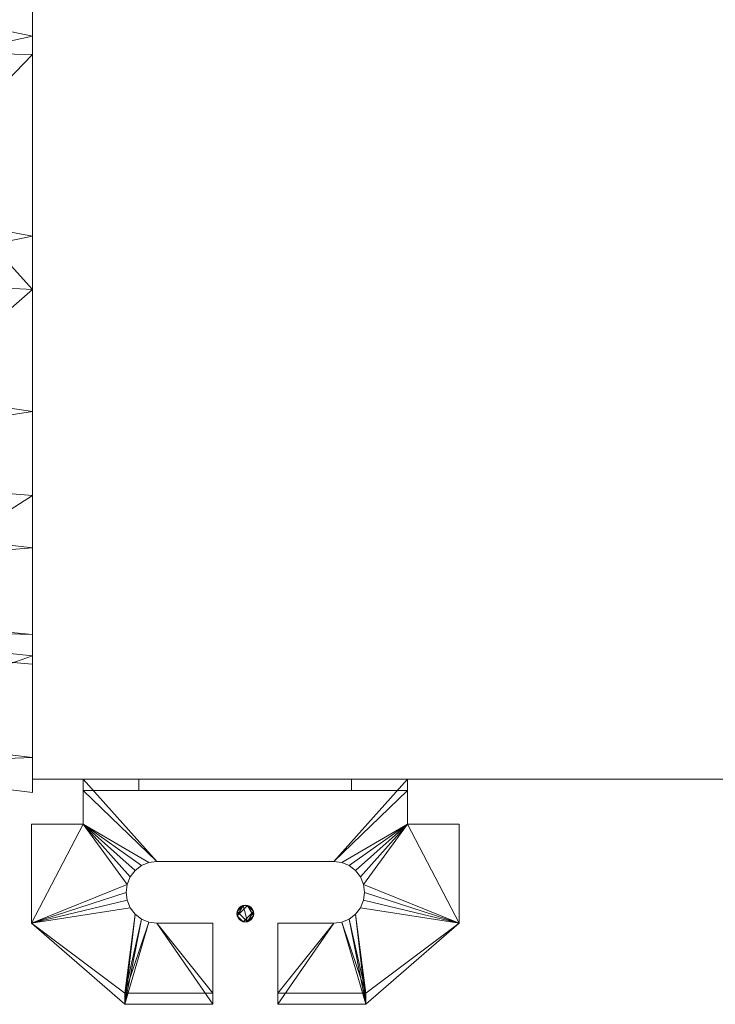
# Model space of a CAD drawing. Header units: millimetres. Extents: x -971 to 971, y -775 to 647.
# Tile 2 of 18: x -884 to -760, y -647 to -471. Entities that reach past the tile are written whole.
import ezdxf

# ---------------------------------------------------------------- set-up
doc = ezdxf.new("R2010")
doc.units = ezdxf.units.MM

# ---------------------------------------------------------------- blocks, each defined once
blk = doc.blocks.new('RSen_57_ME_FB_ventilation - heat reclaim_ humidification and air processing_daikin - vkm100gbmv1 - heat reclaim ventilation_ humidification and air processing_daikin_lxwxh 1942x1214x387 mm-2918252-3D view')
at = {"lineweight": 18}
mesh = blk.add_polyface(dxfattribs=at)
corners = [(-845.5, 631, 0.01), (-845.45, 631.39, 0.01), (-845.3, 631.75, 0.01), (-845.06, 632.06, 0.01), (-844.75, 632.3, 0.01), (-844.39, 632.45, 0.01), (-844, 632.5, 0.01), (-843.61, 632.45, 0.01), (-843.25, 632.3, 0.01), (-842.94, 632.06, 0.01), (-842.7, 631.75, 0.01), (-842.55, 631.39, 0.01), (-842.5, 631, 0.01), (-842.55, 630.61, 0.01), (-842.7, 630.25, 0.01), (-842.94, 629.94, 0.01), (-843.25, 629.7, 0.01), (-843.61, 629.55, 0.01), (-844, 629.5, 0.01), (-844.39, 629.55, 0.01), (-844.75, 629.7, 0.01), (-845.06, 629.94, 0.01), (-845.3, 630.25, 0.01), (-845.45, 630.61, 0.01), (842.5, 631, -0.01), (842.55, 631.39, -0.01), (842.7, 631.75, -0.01), (842.94, 632.06, -0.01), (843.25, 632.3, -0.01), (843.61, 632.45, -0.01), (844, 632.5, -0.01), (844.39, 632.45, -0.01), (844.75, 632.3, -0.01), (845.06, 632.06, -0.01), (845.3, 631.75, -0.01), (845.45, 631.39, -0.01), (845.5, 631, -0.01), (845.45, 630.61, -0.01), (845.3, 630.25, -0.01), (845.06, 629.94, -0.01), (844.75, 629.7, -0.01), (844.39, 629.55, -0.01), (844, 629.5, -0.01), (843.61, 629.55, -0.01), (843.25, 629.7, -0.01), (842.94, 629.94, -0.01), (842.7, 630.25, -0.01), (842.55, 630.61, -0.01)]
mesh.append_faces([[corners[k] for k in face] for face in [(11, 9, 10), (5, 3, 4), (3, 1, 2), (17, 15, 16), (19, 17, 18), (23, 21, 22), (21, 19, 20), (35, 33, 34), (29, 27, 28), (27, 25, 26), (41, 39, 40), (47, 45, 46), (45, 43, 44)]], dxfattribs={"vtx0": -1})
mesh.append_faces([[corners[k] for k in face] for face in [(7, 9, 11), (1, 3, 5), (13, 15, 17), (19, 21, 23), (19, 23, 7), (11, 13, 17), (39, 41, 43), (47, 25, 45), (43, 45, 39)]], dxfattribs={"vtx0": -1, "vtx1": -1, "vtx2": -1})
mesh.append_faces([[corners[k] for k in face] for face in [(5, 7, 23, 1), (19, 7, 11, 17), (29, 31, 33, 35), (29, 35, 39, 27), (45, 25, 27, 39)]], dxfattribs={"vtx0": -1, "vtx1": -1, "vtx2": -1, "vtx3": -1})
mesh.append_faces([[corners[k] for k in face] for face in [(0, 1, 23), (42, 43, 41), (24, 25, 47)]], dxfattribs={"vtx1": -1})
mesh.append_faces([[corners[k] for k in face] for face in [(7, 8, 9), (5, 6, 7), (11, 12, 13), (13, 14, 15), (31, 32, 33), (29, 30, 31), (35, 36, 37)]], dxfattribs={"vtx2": -1})
mesh.append_faces([[corners[k] for k in face] for face in [(37, 38, 39, 35)]], dxfattribs={"vtx2": -1, "vtx3": -1})
mesh = blk.add_polyface(dxfattribs=at)
corners = [(-845.5, 631, 230.01), (-845.45, 630.61, 230.01), (-845.3, 630.25, 230.01), (-845.06, 629.94, 230.01), (-844.75, 629.7, 230.01), (-844.39, 629.55, 230.01), (-844, 629.5, 230.01), (-843.61, 629.55, 230.01), (-843.25, 629.7, 230.01), (-842.94, 629.94, 230.01), (-842.7, 630.25, 230.01), (-842.55, 630.61, 230.01), (-842.5, 631, 230.01), (-842.55, 631.39, 230.01), (-842.7, 631.75, 230.01), (-842.94, 632.06, 230.01), (-843.25, 632.3, 230.01), (-843.61, 632.45, 230.01), (-844, 632.5, 230.01), (-844.39, 632.45, 230.01), (-844.75, 632.3, 230.01), (-845.06, 632.06, 230.01), (-845.3, 631.75, 230.01), (-845.45, 631.39, 230.01), (842.5, 631, 229.99), (842.55, 630.61, 229.99), (842.7, 630.25, 229.99), (842.94, 629.94, 229.99), (843.25, 629.7, 229.99), (843.61, 629.55, 229.99), (844, 629.5, 229.99), (844.39, 629.55, 229.99), (844.75, 629.7, 229.99), (845.06, 629.94, 229.99), (845.3, 630.25, 229.99), (845.45, 630.61, 229.99), (845.5, 631, 229.99), (845.45, 631.39, 229.99), (845.3, 631.75, 229.99), (845.06, 632.06, 229.99), (844.75, 632.3, 229.99), (844.39, 632.45, 229.99), (844, 632.5, 229.99), (843.61, 632.45, 229.99), (843.25, 632.3, 229.99), (842.94, 632.06, 229.99), (842.7, 631.75, 229.99), (842.55, 631.39, 229.99)]
mesh.append_faces([[corners[k] for k in face] for face in [(11, 9, 10), (5, 3, 4), (3, 1, 2), (17, 15, 16), (19, 17, 18), (23, 21, 22), (21, 19, 20), (35, 33, 34), (29, 27, 28), (41, 39, 40), (43, 41, 42), (47, 45, 46), (45, 43, 44)]], dxfattribs={"vtx0": -1})
mesh.append_faces([[corners[k] for k in face] for face in [(7, 9, 11), (5, 7, 23), (1, 3, 5), (5, 23, 1), (13, 15, 17), (19, 11, 17), (19, 21, 23), (11, 13, 17), (29, 31, 33), (45, 27, 33), (33, 35, 37), (27, 29, 33), (43, 37, 39), (43, 39, 41)]], dxfattribs={"vtx0": -1, "vtx1": -1, "vtx2": -1})
mesh.append_faces([[corners[k] for k in face] for face in [(7, 11, 19, 23), (43, 45, 33, 37)]], dxfattribs={"vtx0": -1, "vtx1": -1, "vtx2": -1, "vtx3": -1})
mesh.append_faces([[corners[k] for k in face] for face in [(0, 1, 23)]], dxfattribs={"vtx1": -1})
mesh.append_faces([[corners[k] for k in face] for face in [(7, 8, 9), (5, 6, 7), (11, 12, 13), (13, 14, 15), (31, 32, 33), (29, 30, 31), (35, 36, 37), (37, 38, 39)]], dxfattribs={"vtx2": -1})
mesh.append_faces([[corners[k] for k in face] for face in [(25, 26, 27, 45), (47, 24, 25, 45)]], dxfattribs={"vtx2": -1, "vtx3": -1})
mesh = blk.add_polyface(dxfattribs=at)
corners = [(-842.5, 631, 0.01), (-842.55, 631.39, 0.01), (-842.7, 631.75, 0.01), (-842.94, 632.06, 0.01), (-843.25, 632.3, 0.01), (-843.61, 632.45, 0.01), (-844, 632.5, 0.01), (-844.39, 632.45, 0.01), (-844.75, 632.3, 0.01), (-845.06, 632.06, 0.01), (-845.3, 631.75, 0.01), (-845.45, 631.39, 0.01), (-845.5, 631, 0.01), (-845.5, 631, 230.01), (-845.45, 631.39, 230.01), (-845.3, 631.75, 230.01), (-845.06, 632.06, 230.01), (-844.75, 632.3, 230.01), (-844.39, 632.45, 230.01), (-844, 632.5, 230.01), (-843.61, 632.45, 230.01), (-843.25, 632.3, 230.01), (-842.94, 632.06, 230.01), (-842.7, 631.75, 230.01), (-842.55, 631.39, 230.01), (-842.5, 631, 230.01)]
mesh.append_faces([[corners[k] for k in face] for face in [(16, 10, 15), (10, 16, 9), (9, 17, 8), (20, 6, 19)]], dxfattribs={"vtx0": -1, "vtx1": -1})
mesh.append_faces([[corners[k] for k in face] for face in [(11, 14, 15), (8, 17, 18), (7, 18, 19, 6), (15, 10, 11), (18, 7, 8), (5, 20, 21), (4, 21, 22, 3), (2, 23, 24, 1), (3, 22, 23, 2), (1, 24, 25), (20, 5, 6), (21, 4, 5)]], dxfattribs={"vtx0": -1, "vtx2": -1})
mesh.append_faces([[corners[k] for k in face] for face in [(16, 17, 9)]], dxfattribs={"vtx1": -1, "vtx2": -1})
mesh.append_faces([[corners[k] for k in face] for face in [(12, 13, 14, 11), (25, 0, 1)]], dxfattribs={"vtx2": -1})
mesh = blk.add_polyface(dxfattribs=at)
corners = [(-845.5, 631, 0.01), (-845.45, 630.61, 0.01), (-845.3, 630.25, 0.01), (-845.06, 629.94, 0.01), (-844.75, 629.7, 0.01), (-844.39, 629.55, 0.01), (-844, 629.5, 0.01), (-843.61, 629.55, 0.01), (-843.25, 629.7, 0.01), (-842.94, 629.94, 0.01), (-842.7, 630.25, 0.01), (-842.55, 630.61, 0.01), (-842.5, 631, 0.01), (-842.5, 631, 230.01), (-842.55, 630.61, 230.01), (-842.7, 630.25, 230.01), (-842.94, 629.94, 230.01), (-843.25, 629.7, 230.01), (-843.61, 629.55, 230.01), (-844, 629.5, 230.01), (-844.39, 629.55, 230.01), (-844.75, 629.7, 230.01), (-845.06, 629.94, 230.01), (-845.3, 630.25, 230.01), (-845.45, 630.61, 230.01), (-845.5, 631, 230.01)]
mesh.append_faces([[corners[k] for k in face] for face in [(1, 24, 25, 0)]], dxfattribs={"vtx0": -1})
mesh.append_faces([[corners[k] for k in face] for face in [(19, 7, 18), (22, 4, 21), (3, 23, 2), (4, 22, 3)]], dxfattribs={"vtx0": -1, "vtx1": -1})
mesh.append_faces([[corners[k] for k in face] for face in [(8, 17, 18), (9, 16, 17, 8), (14, 11, 12), (11, 14, 15, 10), (18, 7, 8), (19, 6, 7), (5, 20, 21), (2, 23, 24), (20, 5, 6, 19)]], dxfattribs={"vtx0": -1, "vtx2": -1})
mesh.append_faces([[corners[k] for k in face] for face in [(13, 14, 12)]], dxfattribs={"vtx1": -1})
mesh.append_faces([[corners[k] for k in face] for face in [(22, 23, 3), (4, 5, 21), (1, 2, 24)]], dxfattribs={"vtx1": -1, "vtx2": -1})
mesh.append_faces([[corners[k] for k in face] for face in [(9, 10, 15, 16)]], dxfattribs={"vtx1": -1, "vtx3": -1})
blk = doc.blocks.new('RSen_57_ME_FB_SOg - vkm100gbmv1 - SH_daikin_tbq - standard-2917964-3D view')
at = {"lineweight": 18}
mesh = blk.add_polyface(dxfattribs=at)
corners = [(-882, 607, 387), (-882, -607, 387), (882, -607, 387), (882, 607, 387)]
mesh.append_faces([[corners[k] for k in face] for face in [(0, 1, 2, 3)]])
mesh = blk.add_polyface(dxfattribs=at)
corners = [(882, -607), (-882, -607), (-882, 607), (882, 607)]
mesh.append_faces([[corners[k] for k in face] for face in [(0, 1, 2, 3)]])
mesh = blk.add_polyface(dxfattribs=at)
corners = [(882, -607, 387), (882, -607), (882, 607), (882, 607, 387)]
mesh.append_faces([[corners[k] for k in face] for face in [(0, 1, 2, 3)]])
mesh = blk.add_polyface(dxfattribs=at)
corners = [(882, -586.42, 234.44), (882, -581.12, 197.6), (882, -565.66, 163.73), (882, -541.28, 135.6), (882, -509.96, 115.47), (882, -474.24, 104.99), (882, -437.02, 104.99), (882, -401.3, 115.47), (882, -369.98, 135.6), (882, -345.6, 163.73), (882, -330.14, 197.6), (882, -324.84, 234.44), (882, -301.89, 234.44), (882, -308.12, 191.13), (882, -326.3, 151.33), (882, -354.95, 118.26), (882, -391.76, 94.6), (882, -433.75, 82.27), (882, -477.51, 82.27), (882, -519.49, 94.6), (882, -556.31, 118.26), (882, -584.96, 151.33), (882, -603.14, 191.13), (882, -609.37, 234.44)]
mesh.append_faces([[corners[k] for k in face] for face in [(21, 2, 20)]], dxfattribs={"vtx0": -1, "vtx1": -1})
mesh.append_faces([[corners[k] for k in face] for face in [(3, 19, 20, 2), (19, 3, 4), (18, 5, 6, 17), (14, 9, 10, 13), (9, 14, 15, 8), (17, 6, 7, 16), (8, 15, 16, 7)]], dxfattribs={"vtx0": -1, "vtx2": -1})
mesh.append_faces([[corners[k] for k in face] for face in [(1, 2, 21, 22), (4, 5, 18, 19)]], dxfattribs={"vtx1": -1, "vtx3": -1})
mesh.append_faces([[corners[k] for k in face] for face in [(11, 12, 13, 10)]], dxfattribs={"vtx2": -1})
mesh.append_faces([[corners[k] for k in face] for face in [(22, 23, 0, 1)]], dxfattribs={"vtx3": -1})
mesh = blk.add_polyface(dxfattribs=at)
corners = [(882, -324.84, 234.44), (882, -330.14, 271.29), (882, -345.6, 305.15), (882, -369.98, 333.29), (882, -401.3, 353.41), (882, -437.02, 363.9), (882, -474.24, 363.9), (882, -509.96, 353.41), (882, -541.28, 333.29), (882, -565.66, 305.15), (882, -581.12, 271.29), (882, -586.42, 234.44), (882, -609.37, 234.44), (882, -603.14, 277.76), (882, -584.96, 317.56), (882, -556.31, 350.63), (882, -519.49, 374.29), (882, -477.51, 386.62), (882, -433.75, 386.62), (882, -391.76, 374.29), (882, -354.95, 350.63), (882, -326.3, 317.56), (882, -308.12, 277.76), (882, -301.89, 234.44)]
mesh.append_faces([[corners[k] for k in face] for face in [(6, 17, 5), (14, 10, 13)]], dxfattribs={"vtx0": -1, "vtx1": -1})
mesh.append_faces([[corners[k] for k in face] for face in [(8, 15, 16, 7), (15, 8, 9), (17, 6, 7, 16), (18, 4, 5, 17), (4, 18, 19, 3), (3, 19, 20, 2), (21, 1, 2, 20), (1, 21, 22)]], dxfattribs={"vtx0": -1, "vtx2": -1})
mesh.append_faces([[corners[k] for k in face] for face in [(9, 10, 14, 15)]], dxfattribs={"vtx1": -1, "vtx3": -1})
mesh.append_faces([[corners[k] for k in face] for face in [(11, 12, 13, 10)]], dxfattribs={"vtx2": -1})
mesh.append_faces([[corners[k] for k in face] for face in [(22, 23, 0, 1)]], dxfattribs={"vtx3": -1})
mesh = blk.add_polyface(dxfattribs=at)
corners = [(882, -609.37, 234.44), (882, -603.14, 191.13), (882, -584.96, 151.33), (882, -556.31, 118.26), (882, -519.49, 94.6), (882, -477.51, 82.27), (882, -433.75, 82.27), (882, -391.76, 94.6), (882, -354.95, 118.26), (882, -326.3, 151.33), (882, -308.12, 191.13), (882, -301.89, 234.44), (920.55, -306.67, 234.44), (920.55, -312.7, 192.48), (920.55, -330.31, 153.91), (920.55, -358.08, 121.86), (920.55, -393.75, 98.94), (920.55, -434.43, 87), (920.55, -476.83, 87), (920.55, -517.51, 98.94), (920.55, -553.18, 121.86), (920.55, -580.95, 153.91), (920.55, -598.56, 192.48), (920.55, -604.59, 234.44)]
mesh.append_faces([[corners[k] for k in face] for face in [(13, 10, 12), (14, 9, 13), (21, 3, 20)]], dxfattribs={"vtx0": -1, "vtx1": -1})
mesh.append_faces([[corners[k] for k in face] for face in [(7, 15, 16), (6, 16, 17), (13, 9, 10), (15, 7, 8), (16, 6, 7), (4, 18, 19), (4, 19, 20), (2, 21, 22), (1, 22, 23), (22, 1, 2)]], dxfattribs={"vtx0": -1, "vtx2": -1})
mesh.append_faces([[corners[k] for k in face] for face in [(0, 1, 23)]], dxfattribs={"vtx1": -1})
mesh.append_faces([[corners[k] for k in face] for face in [(14, 15, 8), (8, 9, 14), (4, 5, 18), (3, 4, 20), (2, 3, 21)]], dxfattribs={"vtx1": -1, "vtx2": -1})
mesh.append_faces([[corners[k] for k in face] for face in [(5, 6, 17, 18)]], dxfattribs={"vtx1": -1, "vtx3": -1})
mesh.append_faces([[corners[k] for k in face] for face in [(10, 11, 12)]], dxfattribs={"vtx2": -1})
mesh = blk.add_polyface(dxfattribs=at)
corners = [(882, -301.89, 234.44), (882, -308.12, 277.76), (882, -326.3, 317.56), (882, -354.95, 350.63), (882, -391.76, 374.29), (882, -433.75, 386.62), (882, -477.51, 386.62), (882, -519.49, 374.29), (882, -556.31, 350.63), (882, -584.96, 317.56), (882, -603.14, 277.76), (882, -609.37, 234.44), (920.55, -604.59, 234.44), (920.55, -598.56, 276.41), (920.55, -580.95, 314.98), (920.55, -553.18, 347.02), (920.55, -517.51, 369.95), (920.55, -476.83, 381.89), (920.55, -434.43, 381.89), (920.55, -393.75, 369.95), (920.55, -358.08, 347.02), (920.55, -330.31, 314.98), (920.55, -312.7, 276.41), (920.55, -306.67, 234.44)]
mesh.append_faces([[corners[k] for k in face] for face in [(0, 22, 23)]], dxfattribs={"vtx0": -1})
mesh.append_faces([[corners[k] for k in face] for face in [(13, 10, 12), (14, 9, 13), (19, 4, 18), (20, 3, 19)]], dxfattribs={"vtx0": -1, "vtx1": -1})
mesh.append_faces([[corners[k] for k in face] for face in [(7, 15, 16), (6, 16, 17), (13, 9, 10), (15, 7, 8), (16, 6, 7), (1, 21, 22), (19, 3, 4), (21, 1, 2), (22, 0, 1)]], dxfattribs={"vtx0": -1, "vtx2": -1})
mesh.append_faces([[corners[k] for k in face] for face in [(14, 15, 8), (8, 9, 14), (20, 21, 2), (4, 5, 18), (2, 3, 20)]], dxfattribs={"vtx1": -1, "vtx2": -1})
mesh.append_faces([[corners[k] for k in face] for face in [(5, 6, 17, 18)]], dxfattribs={"vtx1": -1, "vtx3": -1})
mesh.append_faces([[corners[k] for k in face] for face in [(10, 11, 12)]], dxfattribs={"vtx2": -1})
mesh = blk.add_polyface(dxfattribs=at)
corners = [(971, -578.75, 234.44), (971, -572.72, 196.4), (971, -555.23, 162.08), (971, -528, 134.84), (971, -493.67, 117.35), (971, -455.63, 111.33), (971, -417.58, 117.35), (971, -383.26, 134.84), (971, -356.03, 162.08), (971, -338.54, 196.4), (971, -332.51, 234.44), (882, -324.84, 234.44), (882, -330.14, 197.6), (882, -345.6, 163.73), (882, -369.98, 135.6), (882, -401.3, 115.47), (882, -437.02, 104.99), (882, -474.24, 104.99), (882, -509.96, 115.47), (882, -541.28, 135.6), (882, -565.66, 163.73), (882, -581.12, 197.6), (882, -586.42, 234.44)]
mesh.append_faces([[corners[k] for k in face] for face in [(0, 21, 22)]], dxfattribs={"vtx0": -1})
mesh.append_faces([[corners[k] for k in face] for face in [(14, 8, 13), (7, 15, 6), (19, 3, 18), (17, 5, 16)]], dxfattribs={"vtx0": -1, "vtx1": -1})
mesh.append_faces([[corners[k] for k in face] for face in [(13, 8, 9), (6, 15, 16), (7, 14, 15), (16, 5, 6), (4, 17, 18), (1, 20, 21), (17, 4, 5), (18, 3, 4), (20, 1, 2), (21, 0, 1)]], dxfattribs={"vtx0": -1, "vtx2": -1})
mesh.append_faces([[corners[k] for k in face] for face in [(12, 13, 9), (9, 10, 12), (7, 8, 14), (19, 20, 2), (2, 3, 19)]], dxfattribs={"vtx1": -1, "vtx2": -1})
mesh.append_faces([[corners[k] for k in face] for face in [(10, 11, 12)]], dxfattribs={"vtx2": -1})
mesh = blk.add_polyface(dxfattribs=at)
corners = [(971, -332.51, 234.44), (971, -338.54, 272.49), (971, -356.03, 306.81), (971, -383.26, 334.05), (971, -417.58, 351.53), (971, -455.63, 357.56), (971, -493.67, 351.53), (971, -528, 334.05), (971, -555.23, 306.81), (971, -572.72, 272.49), (971, -578.75, 234.44), (882, -586.42, 234.44), (882, -581.12, 271.29), (882, -565.66, 305.15), (882, -541.28, 333.29), (882, -509.96, 353.41), (882, -474.24, 363.9), (882, -437.02, 363.9), (882, -401.3, 353.41), (882, -369.98, 333.29), (882, -345.6, 305.15), (882, -330.14, 271.29), (882, -324.84, 234.44)]
mesh.append_faces([[corners[k] for k in face] for face in [(0, 21, 22)]], dxfattribs={"vtx0": -1})
mesh.append_faces([[corners[k] for k in face] for face in [(9, 13, 8), (14, 8, 13), (19, 3, 18), (17, 5, 16)]], dxfattribs={"vtx0": -1, "vtx1": -1})
mesh.append_faces([[corners[k] for k in face] for face in [(7, 14, 15), (6, 15, 16), (12, 9, 10), (9, 12, 13), (14, 7, 8), (15, 6, 7), (16, 5, 6), (4, 17, 18), (1, 20, 21), (17, 4, 5), (18, 3, 4), (20, 1, 2), (21, 0, 1)]], dxfattribs={"vtx0": -1, "vtx2": -1})
mesh.append_faces([[corners[k] for k in face] for face in [(11, 12, 10)]], dxfattribs={"vtx1": -1})
mesh.append_faces([[corners[k] for k in face] for face in [(19, 20, 2), (2, 3, 19)]], dxfattribs={"vtx1": -1, "vtx2": -1})
mesh = blk.add_polyface(dxfattribs=at)
corners = [(-882, -607, 387), (-882, -607), (882, -607), (882, -607, 387)]
mesh.append_faces([[corners[k] for k in face] for face in [(0, 1, 2, 3)]])
mesh = blk.add_polyface(dxfattribs=at)
corners = [(859.81, -621.71, 159), (828.19, -621.71, 159), (826.77, -621.89, 159), (825.44, -622.44, 159), (824.3, -623.32, 159), (823.43, -624.46, 159), (822.88, -625.78, 159), (822.69, -627.21, 159), (822.88, -628.63, 159), (823.43, -629.96, 159), (824.3, -631.1, 159), (825.44, -631.97, 159), (826.77, -632.52, 159), (828.19, -632.71, 159), (838.19, -632.71, 159), (838.19, -647.21, 159), (822.48, -647.21, 159), (805.8, -632.71, 159), (805.8, -615, 159), (815, -615, 159), (815, -607, 159), (873, -607, 159), (873, -615, 159), (882.2, -615, 159), (882.2, -632.71, 159), (865.52, -647.21, 159), (849.81, -647.21, 159), (849.81, -632.71, 159), (859.81, -632.71, 159), (861.23, -632.52, 159), (862.56, -631.97, 159), (863.7, -631.1, 159), (864.57, -629.96, 159), (865.12, -628.63, 159), (865.31, -627.21, 159), (865.12, -625.78, 159), (864.57, -624.46, 159), (863.7, -623.32, 159), (862.56, -622.44, 159), (861.23, -621.89, 159)]
mesh.append_faces([[corners[k] for k in face] for face in [(28, 26, 27), (15, 13, 14)]], dxfattribs={"vtx0": -1})
mesh.append_faces([[corners[k] for k in face] for face in [(30, 25, 29), (24, 35, 22, 23), (4, 19, 3)]], dxfattribs={"vtx0": -1, "vtx1": -1})
mesh.append_faces([[corners[k] for k in face] for face in [(25, 30, 31), (24, 33, 34), (22, 35, 36), (24, 34, 35), (21, 0, 1, 20), (16, 12, 13, 15), (16, 11, 12), (10, 16, 17, 9), (17, 7, 8), (16, 10, 11), (20, 1, 2, 19), (19, 5, 6)]], dxfattribs={"vtx0": -1, "vtx2": -1})
mesh.append_faces([[corners[k] for k in face] for face in [(32, 33, 24), (36, 37, 22), (38, 39, 22), (37, 38, 22), (8, 9, 17), (4, 5, 19), (2, 3, 19)]], dxfattribs={"vtx1": -1, "vtx2": -1})
mesh.append_faces([[corners[k] for k in face] for face in [(6, 7, 17, 19)]], dxfattribs={"vtx1": -1, "vtx2": -1, "vtx3": -1})
mesh.append_faces([[corners[k] for k in face] for face in [(24, 25, 31, 32), (28, 29, 25, 26), (21, 22, 39, 0)]], dxfattribs={"vtx1": -1, "vtx3": -1})
mesh.append_faces([[corners[k] for k in face] for face in [(17, 18, 19)]], dxfattribs={"vtx2": -1})
mesh = blk.add_polyface(dxfattribs=at)
corners = [(815, -607, 159), (815, -615, 159), (815, -615, 161), (815, -609, 161), (815, -609, 194.08), (815, -607, 194.08)]
mesh.append_faces([[corners[k] for k in face] for face in [(3, 0, 1, 2)]], dxfattribs={"vtx0": -1})
mesh.append_faces([[corners[k] for k in face] for face in [(3, 4, 5, 0)]], dxfattribs={"vtx3": -1})
mesh = blk.add_polyface(dxfattribs=at)
corners = [(873, -607, 159), (815, -607, 159), (815, -607, 194.08), (825, -607, 206), (863, -607, 206), (873, -607, 194.08)]
mesh.append_faces([[corners[k] for k in face] for face in [(2, 5, 0, 1)]], dxfattribs={"vtx0": -1})
mesh.append_faces([[corners[k] for k in face] for face in [(3, 4, 5, 2)]], dxfattribs={"vtx2": -1})
mesh = blk.add_polyface(dxfattribs=at)
corners = [(825, -609, 206), (825, -607, 206), (815, -607, 194.08), (815, -609, 194.08)]
mesh.append_faces([[corners[k] for k in face] for face in [(0, 1, 2, 3)]])
mesh = blk.add_polyface(dxfattribs=at)
corners = [(863, -609, 206), (863, -607, 206), (825, -607, 206), (825, -609, 206)]
mesh.append_faces([[corners[k] for k in face] for face in [(0, 1, 2, 3)]])
mesh = blk.add_polyface(dxfattribs=at)
corners = [(873, -609, 194.08), (873, -607, 194.08), (863, -607, 206), (863, -609, 206)]
mesh.append_faces([[corners[k] for k in face] for face in [(0, 1, 2, 3)]])
mesh = blk.add_polyface(dxfattribs=at)
corners = [(873, -615, 159), (873, -607, 159), (873, -607, 194.08), (873, -609, 194.08), (873, -609, 161), (873, -615, 161)]
mesh.append_faces([[corners[k] for k in face] for face in [(2, 3, 4, 1)]], dxfattribs={"vtx2": -1})
mesh.append_faces([[corners[k] for k in face] for face in [(4, 5, 0, 1)]], dxfattribs={"vtx3": -1})
mesh = blk.add_polyface(dxfattribs=at)
corners = [(859.81, -621.71, 161), (861.23, -621.89, 161), (862.56, -622.44, 161), (863.7, -623.32, 161), (864.57, -624.46, 161), (865.12, -625.78, 161), (865.31, -627.21, 161), (865.12, -628.63, 161), (864.57, -629.96, 161), (863.7, -631.1, 161), (862.56, -631.97, 161), (861.23, -632.52, 161), (859.81, -632.71, 161), (849.81, -632.71, 161), (849.81, -645.21, 161), (865.52, -645.21, 161), (865.52, -647.21, 161), (882.2, -632.71, 161), (882.2, -615, 161), (873, -615, 161), (873, -609, 161), (815, -609, 161), (815, -615, 161), (805.8, -615, 161), (805.8, -632.71, 161), (822.48, -647.21, 161), (822.48, -645.21, 161), (838.19, -645.21, 161), (838.19, -632.71, 161), (828.19, -632.71, 161), (826.77, -632.52, 161), (825.44, -631.97, 161), (824.3, -631.1, 161), (823.43, -629.96, 161), (822.88, -628.63, 161), (822.69, -627.21, 161), (822.88, -625.78, 161), (823.43, -624.46, 161), (824.3, -623.32, 161), (825.44, -622.44, 161), (826.77, -621.89, 161), (828.19, -621.71, 161)]
mesh.append_faces([[corners[k] for k in face] for face in [(29, 27, 28), (14, 12, 13)]], dxfattribs={"vtx0": -1})
mesh.append_faces([[corners[k] for k in face] for face in [(32, 26, 31), (31, 26, 30), (24, 36, 22, 23), (8, 17, 7), (3, 19, 2), (7, 17, 6)]], dxfattribs={"vtx0": -1, "vtx1": -1})
mesh.append_faces([[corners[k] for k in face] for face in [(24, 33, 34), (22, 36, 37), (24, 34, 35), (21, 41, 0, 20), (15, 11, 12, 14), (15, 10, 11), (15, 9, 10), (20, 0, 1, 19), (19, 4, 5)]], dxfattribs={"vtx0": -1, "vtx2": -1})
mesh.append_faces([[corners[k] for k in face] for face in [(17, 8, 9, 15)]], dxfattribs={"vtx0": -1, "vtx2": -1, "vtx3": -1})
mesh.append_faces([[corners[k] for k in face] for face in [(25, 26, 24), (18, 19, 17)]], dxfattribs={"vtx1": -1})
mesh.append_faces([[corners[k] for k in face] for face in [(35, 36, 24), (37, 38, 22), (39, 40, 22), (38, 39, 22), (3, 4, 19), (1, 2, 19)]], dxfattribs={"vtx1": -1, "vtx2": -1})
mesh.append_faces([[corners[k] for k in face] for face in [(32, 33, 24, 26), (5, 6, 17, 19)]], dxfattribs={"vtx1": -1, "vtx2": -1, "vtx3": -1})
mesh.append_faces([[corners[k] for k in face] for face in [(29, 30, 26, 27), (21, 22, 40, 41)]], dxfattribs={"vtx1": -1, "vtx3": -1})
mesh.append_faces([[corners[k] for k in face] for face in [(15, 16, 17)]], dxfattribs={"vtx2": -1})
mesh = blk.add_polyface(dxfattribs=at)
corners = [(873, -609, 161), (873, -609, 194.08), (863, -609, 206), (825, -609, 206), (815, -609, 194.08), (815, -609, 161)]
mesh.append_faces([[corners[k] for k in face] for face in [(3, 4, 1, 2)]], dxfattribs={"vtx1": -1})
mesh.append_faces([[corners[k] for k in face] for face in [(4, 5, 0, 1)]], dxfattribs={"vtx3": -1})
mesh = blk.add_polyface(dxfattribs=at)
corners = [(805.8, -632.71, 159), (805.8, -632.71, 161), (805.8, -615, 161), (805.8, -615, 159)]
mesh.append_faces([[corners[k] for k in face] for face in [(0, 1, 2, 3)]])
mesh = blk.add_polyface(dxfattribs=at)
corners = [(805.8, -615, 159), (805.8, -615, 161), (815, -615, 161), (815, -615, 159)]
mesh.append_faces([[corners[k] for k in face] for face in [(0, 1, 2, 3)]])
mesh = blk.add_polyface(dxfattribs=at)
corners = [(873, -615, 159), (873, -615, 161), (882.2, -615, 161), (882.2, -615, 159)]
mesh.append_faces([[corners[k] for k in face] for face in [(0, 1, 2, 3)]])
mesh = blk.add_polyface(dxfattribs=at)
corners = [(882.2, -615, 159), (882.2, -615, 161), (882.2, -632.71, 161), (882.2, -632.71, 159)]
mesh.append_faces([[corners[k] for k in face] for face in [(0, 1, 2, 3)]])
mesh = blk.add_polyface(dxfattribs=at)
corners = [(828.19, -632.71, 159), (826.77, -632.52, 159), (825.44, -631.97, 159), (824.3, -631.1, 159), (823.43, -629.96, 159), (822.88, -628.63, 159), (822.69, -627.21, 159), (822.88, -625.78, 159), (823.43, -624.46, 159), (824.3, -623.32, 159), (825.44, -622.44, 159), (826.77, -621.89, 159), (828.19, -621.71, 159), (828.19, -621.71, 161), (826.77, -621.89, 161), (825.44, -622.44, 161), (824.3, -623.32, 161), (823.43, -624.46, 161), (822.88, -625.78, 161), (822.69, -627.21, 161), (822.88, -628.63, 161), (823.43, -629.96, 161), (824.3, -631.1, 161), (825.44, -631.97, 161), (826.77, -632.52, 161), (828.19, -632.71, 161)]
mesh.append_faces([[corners[k] for k in face] for face in [(0, 1, 24, 25)]], dxfattribs={"vtx1": -1})
mesh.append_faces([[corners[k] for k in face] for face in [(10, 11, 14, 15), (8, 9, 16, 17), (9, 10, 15, 16), (7, 8, 17, 18), (18, 19, 6, 7), (4, 5, 20, 21), (3, 4, 21, 22), (1, 2, 23, 24), (2, 3, 22, 23), (19, 20, 5, 6)]], dxfattribs={"vtx1": -1, "vtx3": -1})
mesh.append_faces([[corners[k] for k in face] for face in [(11, 12, 13, 14)]], dxfattribs={"vtx3": -1})
mesh = blk.add_polyface(dxfattribs=at)
corners = [(859.81, -621.71, 159), (859.81, -621.71, 161), (828.19, -621.71, 161), (828.19, -621.71, 159)]
mesh.append_faces([[corners[k] for k in face] for face in [(0, 1, 2, 3)]])
mesh = blk.add_polyface(dxfattribs=at)
corners = [(859.81, -621.71, 159), (861.23, -621.89, 159), (862.56, -622.44, 159), (863.7, -623.32, 159), (864.57, -624.46, 159), (865.12, -625.78, 159), (865.31, -627.21, 159), (865.12, -628.63, 159), (864.57, -629.96, 159), (863.7, -631.1, 159), (862.56, -631.97, 159), (861.23, -632.52, 159), (859.81, -632.71, 159), (859.81, -632.71, 161), (861.23, -632.52, 161), (862.56, -631.97, 161), (863.7, -631.1, 161), (864.57, -629.96, 161), (865.12, -628.63, 161), (865.31, -627.21, 161), (865.12, -625.78, 161), (864.57, -624.46, 161), (863.7, -623.32, 161), (862.56, -622.44, 161), (861.23, -621.89, 161), (859.81, -621.71, 161)]
mesh.append_faces([[corners[k] for k in face] for face in [(0, 1, 24, 25)]], dxfattribs={"vtx1": -1})
mesh.append_faces([[corners[k] for k in face] for face in [(10, 11, 14, 15), (8, 9, 16, 17), (9, 10, 15, 16), (7, 8, 17, 18), (18, 19, 6, 7), (4, 5, 20, 21), (3, 4, 21, 22), (1, 2, 23, 24), (2, 3, 22, 23), (19, 20, 5, 6)]], dxfattribs={"vtx1": -1, "vtx3": -1})
mesh.append_faces([[corners[k] for k in face] for face in [(11, 12, 13, 14)]], dxfattribs={"vtx3": -1})
mesh = blk.add_polyface(dxfattribs=at)
corners = [(822.48, -647.21, 159), (822.48, -647.21, 161), (805.8, -632.71, 161), (805.8, -632.71, 159)]
mesh.append_faces([[corners[k] for k in face] for face in [(0, 1, 2, 3)]])
mesh = blk.add_polyface(dxfattribs=at)
corners = [(828.19, -632.71, 159), (828.19, -632.71, 161), (838.19, -632.71, 161), (838.19, -632.71, 159)]
mesh.append_faces([[corners[k] for k in face] for face in [(0, 1, 2, 3)]])
mesh = blk.add_polyface(dxfattribs=at)
corners = [(838.19, -645.21, 171), (838.19, -647.21, 171), (838.19, -647.21, 159), (838.19, -632.71, 159), (838.19, -632.71, 161), (838.19, -645.21, 161)]
mesh.append_faces([[corners[k] for k in face] for face in [(5, 2, 3, 4)]], dxfattribs={"vtx0": -1})
mesh.append_faces([[corners[k] for k in face] for face in [(5, 0, 1, 2)]], dxfattribs={"vtx3": -1})
mesh = blk.add_polyface(dxfattribs=at)
corners = [(849.81, -647.21, 171), (849.81, -645.21, 171), (849.81, -645.21, 161), (849.81, -632.71, 161), (849.81, -632.71, 159), (849.81, -647.21, 159)]
mesh.append_faces([[corners[k] for k in face] for face in [(0, 1, 2, 5)]], dxfattribs={"vtx2": -1})
mesh.append_faces([[corners[k] for k in face] for face in [(2, 3, 4, 5)]], dxfattribs={"vtx3": -1})
mesh = blk.add_polyface(dxfattribs=at)
corners = [(849.81, -632.71, 159), (849.81, -632.71, 161), (859.81, -632.71, 161), (859.81, -632.71, 159)]
mesh.append_faces([[corners[k] for k in face] for face in [(0, 1, 2, 3)]])
mesh = blk.add_polyface(dxfattribs=at)
corners = [(882.2, -632.71, 159), (882.2, -632.71, 161), (865.52, -647.21, 161), (865.52, -647.21, 159)]
mesh.append_faces([[corners[k] for k in face] for face in [(0, 1, 2, 3)]])
mesh = blk.add_polyface(dxfattribs=at)
corners = [(849.81, -645.21, 171), (849.81, -647.21, 171), (865.52, -647.21, 171), (865.52, -645.21, 171), (822.48, -645.21, 171), (822.48, -647.21, 171), (838.19, -647.21, 171), (838.19, -645.21, 171)]
mesh.append_faces([[corners[k] for k in face] for face in [(2, 3, 0, 1), (5, 6, 7, 4)]])
mesh = blk.add_polyface(dxfattribs=at)
corners = [(838.19, -645.21, 171), (838.19, -645.21, 161), (822.48, -645.21, 161), (822.48, -645.21, 171)]
mesh.append_faces([[corners[k] for k in face] for face in [(0, 1, 2, 3)]])
mesh = blk.add_polyface(dxfattribs=at)
corners = [(822.48, -645.21, 171), (822.48, -645.21, 161), (822.48, -647.21, 161), (822.48, -647.21, 171)]
mesh.append_faces([[corners[k] for k in face] for face in [(0, 1, 2, 3)]])
mesh = blk.add_polyface(dxfattribs=at)
corners = [(865.52, -645.21, 171), (865.52, -645.21, 161), (849.81, -645.21, 161), (849.81, -645.21, 171)]
mesh.append_faces([[corners[k] for k in face] for face in [(0, 1, 2, 3)]])
mesh = blk.add_polyface(dxfattribs=at)
corners = [(865.52, -647.21, 171), (865.52, -647.21, 161), (865.52, -645.21, 161), (865.52, -645.21, 171)]
mesh.append_faces([[corners[k] for k in face] for face in [(0, 1, 2, 3)]])
mesh = blk.add_polyface(dxfattribs=at)
corners = [(838.19, -647.21, 171), (822.48, -647.21, 171), (822.48, -647.21, 161), (822.48, -647.21, 159), (838.19, -647.21, 159)]
mesh.append_faces([[corners[k] for k in face] for face in [(3, 4, 2)]], dxfattribs={"vtx1": -1})
mesh.append_faces([[corners[k] for k in face] for face in [(0, 1, 2, 4)]], dxfattribs={"vtx2": -1})
mesh = blk.add_polyface(dxfattribs=at)
corners = [(865.52, -647.21, 171), (849.81, -647.21, 171), (849.81, -647.21, 159), (865.52, -647.21, 159), (865.52, -647.21, 161)]
mesh.append_faces([[corners[k] for k in face] for face in [(2, 3, 4)]], dxfattribs={"vtx2": -1})
mesh.append_faces([[corners[k] for k in face] for face in [(4, 0, 1, 2)]], dxfattribs={"vtx3": -1})

msp = doc.modelspace()

# ---------------------------------------------------------------- block references
at = {"lineweight": 18, "extrusion": (1.74533e-05, 0, -1)}
msp.add_blockref('RSen_57_ME_FB_SOg - vkm100gbmv1 - SH_daikin_tbq - standard-2917964-3D view', (0, 0, 50), dxfattribs=at)
at = {"lineweight": 18, "extrusion": (0, 0, -1), "rotation": 180}
msp.add_blockref('RSen_57_ME_FB_ventilation - heat reclaim_ humidification and air processing_daikin - vkm100gbmv1 - heat reclaim ventilation_ humidification and air processing_daikin_lxwxh 1942x1214x387 mm-2918252-3D view', (0, 0), dxfattribs=at)

doc.saveas('drawing.dxf')
